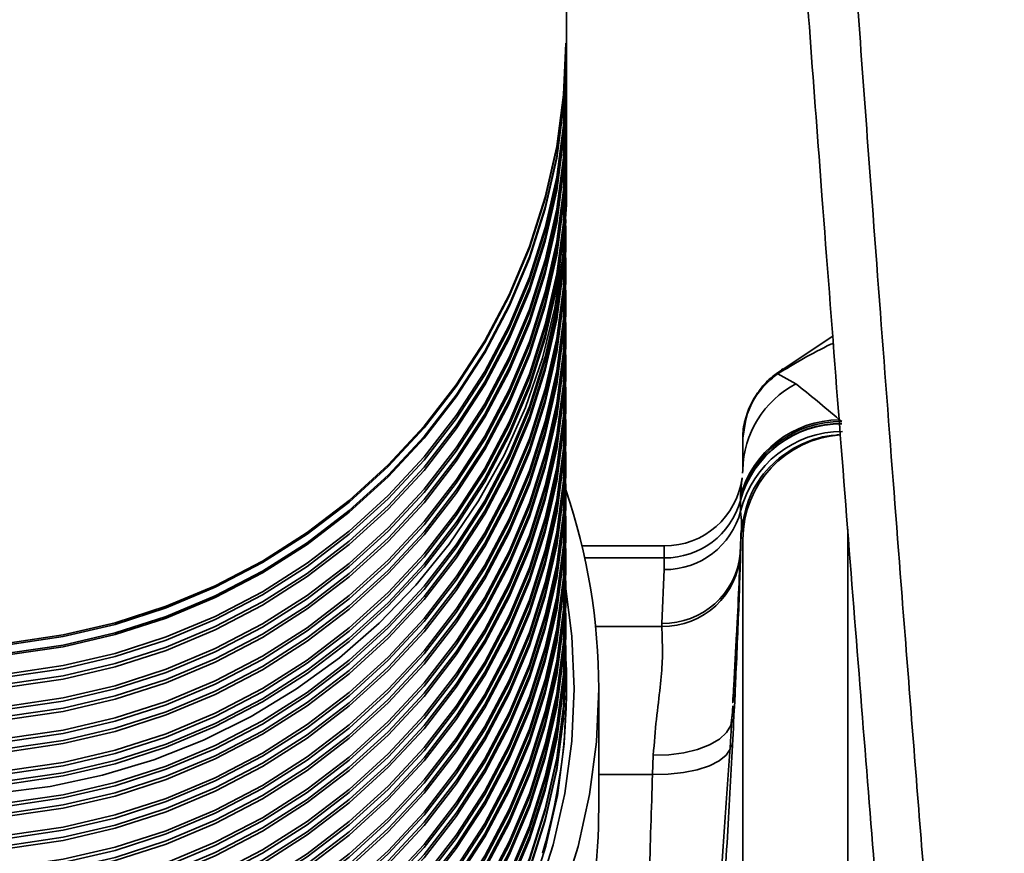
# Model space of a CAD drawing. Header units: millimetres. Extents: x -10540 to 6039, y -7467 to 6433.
# Tile 56 of 179: x -8491 to -8416, y 1154 to 1218. Entities that reach past the tile are written whole.
import ezdxf

# ---------------------------------------------------------------- set-up
doc = ezdxf.new("R2010")
doc.units = ezdxf.units.MM
doc.header["$LTSCALE"] = 8

msp = doc.modelspace()

# ---------------------------------------------------------------- linework, layer by layer
at = {"color": 7, "linetype": 'Continuous', "lineweight": 35}
for p, q in [((-8449.287, 1204.59), (-8449.287, 1245.634)), ((-8449.337, 1201.261), (-8449.343, 1201.98)), ((-8449.337, 1201.014), (-8449.337, 1201.261)), ((-8449.337, 1200.481), (-8449.338, 1200.748)), ((-8449.337, 1200.234), (-8449.337, 1200.481)), ((-8449.337, 1198.797), (-8449.343, 1199.516)), ((-8449.337, 1198.017), (-8449.338, 1198.284)), ((-8449.337, 1198.55), (-8449.337, 1198.797)), ((-8449.337, 1197.77), (-8449.337, 1198.017)), ((-8449.337, 1196.333), (-8449.343, 1197.052)), ((-8449.337, 1196.087), (-8449.337, 1196.333)), ((-8449.337, 1195.553), (-8449.338, 1195.82)), ((-8449.337, 1195.306), (-8449.337, 1195.553)), ((-8449.337, 1193.869), (-8449.343, 1194.588)), ((-8449.337, 1193.623), (-8449.337, 1193.869)), ((-8449.337, 1193.089), (-8449.338, 1193.356)), ((-8449.337, 1192.842), (-8449.337, 1193.089)), ((-8428.985, 1193.54), (-8432.769, 1191.019)), ((-8449.337, 1191.405), (-8449.343, 1192.124)), ((-8449.337, 1191.159), (-8449.337, 1191.405)), ((-8449.337, 1190.625), (-8449.338, 1190.892)), ((-8449.337, 1190.378), (-8449.337, 1190.625)), ((-8433.179, 1190.676), (-8431.789, 1189.904)), ((-8449.337, 1188.941), (-8449.343, 1189.66)), ((-8449.337, 1188.161), (-8449.338, 1188.428)), ((-8449.337, 1188.695), (-8449.337, 1188.941)), ((-8449.337, 1187.914), (-8449.337, 1188.161)), ((-8449.337, 1186.477), (-8449.343, 1187.196)), ((-8428.475, 1187.171), (-8428.277, 1187.03)), ((-8449.337, 1186.231), (-8449.337, 1186.477)), ((-8449.337, 1185.697), (-8449.338, 1185.964)), ((-8449.337, 1185.45), (-8449.337, 1185.697)), ((-8449.337, 1184.013), (-8449.343, 1184.732)), ((-8449.337, 1183.767), (-8449.337, 1184.013)), ((-8449.337, 1183.233), (-8449.338, 1183.5)), ((-8449.337, 1182.987), (-8449.337, 1183.233)), ((-8435.863, 1183.082), (-8435.837, 1183.329)), ((-8435.905, 1182.67), (-8435.898, 1182.734)), ((-8449.337, 1181.549), (-8449.343, 1182.268)), ((-8449.337, 1180.769), (-8449.338, 1181.036)), ((-8449.337, 1181.303), (-8449.337, 1181.549)), ((-8436.027, 1181.049), (-8436.026, 1181.174)), ((-8436.027, 1181.018), (-8436.027, 1181.049)), ((-8436.009, 1180.197), (-8436.027, 1181.018)), ((-8436.026, 1181.174), (-8436.023, 1181.339)), ((-8449.337, 1180.523), (-8449.337, 1180.769)), ((-8435.95, 1179.491), (-8436.009, 1180.197)), ((-8449.337, 1179.085), (-8449.343, 1179.804)), ((-8435.956, 1178.953), (-8435.95, 1179.491)), ((-8449.337, 1178.839), (-8449.337, 1179.085)), ((-8427.837, 1178.822), (-8427.837, 1146.043)), ((-8449.337, 1178.305), (-8449.338, 1178.572)), ((-8449.337, 1178.059), (-8449.337, 1178.305)), ((-8435.837, 1141.243), (-8435.837, 1178.043)), ((-8449.337, 1176.621), (-8449.343, 1177.34)), ((-8441.837, 1177.538), (-8448.118, 1177.538)), ((-8441.837, 1176.624), (-8441.837, 1177.538)), ((-8449.337, 1176.375), (-8449.337, 1176.621)), ((-8441.837, 1176.624), (-8447.91, 1176.624)), ((-8441.837, 1175.734), (-8441.837, 1176.624)), ((-8449.337, 1175.841), (-8449.338, 1176.108)), ((-8449.337, 1175.595), (-8449.337, 1175.841)), ((-8442.012, 1171.629), (-8441.837, 1175.734)), ((-8449.337, 1174.157), (-8449.343, 1174.876)), ((-8449.337, 1173.911), (-8449.337, 1174.157)), ((-8449.337, 1173.377), (-8449.338, 1173.644)), ((-8449.337, 1173.131), (-8449.337, 1173.377)), ((-8449.337, 1171.693), (-8449.343, 1172.412)), ((-8449.337, 1170.913), (-8449.338, 1171.18)), ((-8449.337, 1171.447), (-8449.337, 1171.693)), ((-8447.078, 1171.391), (-8442.026, 1171.391)), ((-8442.026, 1171.391), (-8442.012, 1171.629)), ((-8449.337, 1170.667), (-8449.337, 1170.913)), ((-8449.337, 1169.229), (-8449.343, 1169.948)), ((-8449.337, 1169.106), (-8449.337, 1169.229)), ((-8449.337, 1168.449), (-8449.338, 1168.778)), ((-8449.337, 1168.326), (-8449.337, 1168.449)), ((-8449.287, 1166.396), (-8449.287, 1166.805)), ((-8446.837, 1157.525), (-8446.837, 1166.642)), ((-8436.438, 1166.236), (-8436.486, 1165.243)), ((-8436.614, 1165.323), (-8436.668, 1164.557)), ((-8436.486, 1165.243), (-8436.497, 1164.996)), ((-8436.682, 1164.53), (-8436.693, 1164.303)), ((-8442.734, 1160.095), (-8442.673, 1161.578)), ((-8442.734, 1160.095), (-8446.837, 1160.095))]:
    msp.add_line(p, q, dxfattribs=at)
at = {"color": 7, "linetype": 'Continuous', "lineweight": 35, "flags": 128}
for points in [[(-8491.737, 1170.152), (-8487.696, 1170.747), (-8483.723, 1171.675), (-8479.847, 1172.932), (-8476.096, 1174.506), (-8472.5, 1176.388), (-8469.083, 1178.562), (-8465.872, 1181.012), (-8462.89, 1183.722), (-8460.16, 1186.669), (-8457.701, 1189.833), (-8455.532, 1193.19), (-8453.668, 1196.716), (-8452.125, 1200.383), (-8450.912, 1204.166), (-8450.039, 1208.036), (-8449.513, 1211.964), (-8449.337, 1215.921), (-8449.337, 1215.921)], [(-8491.737, 1170.029), (-8487.696, 1170.623), (-8483.723, 1171.552), (-8479.847, 1172.809), (-8476.096, 1174.383), (-8472.5, 1176.265), (-8469.083, 1178.439), (-8465.872, 1180.889), (-8462.89, 1183.598), (-8460.16, 1186.546), (-8457.701, 1189.71), (-8455.532, 1193.067), (-8453.668, 1196.593), (-8452.125, 1200.26), (-8450.912, 1204.043), (-8450.039, 1207.913), (-8449.513, 1211.841), (-8449.337, 1215.798), (-8449.337, 1215.798)], [(-8491.737, 1169.372), (-8487.696, 1169.966), (-8483.723, 1170.895), (-8479.847, 1172.152), (-8476.096, 1173.726), (-8472.5, 1175.608), (-8469.083, 1177.782), (-8465.872, 1180.232), (-8462.89, 1182.941), (-8460.16, 1185.889), (-8457.701, 1189.053), (-8455.532, 1192.41), (-8453.668, 1195.936), (-8452.125, 1199.603), (-8450.912, 1203.386), (-8450.039, 1207.256), (-8449.513, 1211.184), (-8449.337, 1215.141), (-8449.337, 1215.141)], [(-8491.737, 1169.249), (-8487.696, 1169.843), (-8483.723, 1170.772), (-8479.847, 1172.028), (-8476.096, 1173.603), (-8472.5, 1175.484), (-8469.083, 1177.658), (-8465.872, 1180.109), (-8462.89, 1182.818), (-8460.16, 1185.766), (-8457.701, 1188.93), (-8455.532, 1192.287), (-8453.668, 1195.812), (-8452.125, 1199.48), (-8450.912, 1203.263), (-8450.039, 1207.133), (-8449.513, 1211.061), (-8449.337, 1215.018), (-8449.337, 1215.018)], [(-8491.737, 1167.811), (-8487.696, 1168.406), (-8483.723, 1169.335), (-8479.847, 1170.591), (-8476.096, 1172.166), (-8472.5, 1174.047), (-8469.083, 1176.221), (-8465.872, 1178.672), (-8462.89, 1181.381), (-8460.16, 1184.328), (-8457.701, 1187.492), (-8455.532, 1190.849), (-8453.668, 1194.375), (-8452.125, 1198.043), (-8450.912, 1201.825), (-8450.039, 1205.695), (-8449.513, 1209.623), (-8449.337, 1213.581), (-8449.337, 1213.581)], [(-8491.737, 1167.565), (-8487.696, 1168.159), (-8483.723, 1169.088), (-8479.847, 1170.345), (-8476.096, 1171.919), (-8472.5, 1173.801), (-8469.083, 1175.975), (-8465.872, 1178.425), (-8462.89, 1181.134), (-8460.16, 1184.082), (-8457.701, 1187.246), (-8455.532, 1190.603), (-8453.668, 1194.129), (-8452.125, 1197.796), (-8450.912, 1201.579), (-8450.039, 1205.449), (-8449.513, 1209.377), (-8449.337, 1213.334), (-8449.337, 1213.334)], [(-8491.737, 1167.031), (-8487.696, 1167.626), (-8483.723, 1168.554), (-8479.847, 1169.811), (-8476.096, 1171.386), (-8472.5, 1173.267), (-8469.083, 1175.441), (-8465.872, 1177.892), (-8462.89, 1180.601), (-8460.16, 1183.548), (-8457.701, 1186.712), (-8455.532, 1190.069), (-8453.668, 1193.595), (-8452.125, 1197.262), (-8450.912, 1201.045), (-8450.039, 1204.915), (-8449.513, 1208.843), (-8449.337, 1212.801), (-8449.337, 1212.801)], [(-8491.737, 1166.785), (-8487.696, 1167.379), (-8483.723, 1168.308), (-8479.847, 1169.564), (-8476.096, 1171.139), (-8472.5, 1173.02), (-8469.083, 1175.195), (-8465.872, 1177.645), (-8462.89, 1180.354), (-8460.16, 1183.302), (-8457.701, 1186.466), (-8455.532, 1189.823), (-8453.668, 1193.348), (-8452.125, 1197.016), (-8450.912, 1200.799), (-8450.039, 1204.669), (-8449.513, 1208.597), (-8449.337, 1212.554), (-8449.337, 1212.554)], [(-8491.737, 1165.347), (-8487.696, 1165.942), (-8483.723, 1166.871), (-8479.847, 1168.127), (-8476.096, 1169.702), (-8472.5, 1171.583), (-8469.083, 1173.757), (-8465.872, 1176.208), (-8462.89, 1178.917), (-8460.16, 1181.864), (-8457.701, 1185.028), (-8455.532, 1188.386), (-8453.668, 1191.911), (-8452.125, 1195.579), (-8450.912, 1199.361), (-8450.039, 1203.231), (-8449.513, 1207.159), (-8449.337, 1211.117), (-8449.337, 1211.117)], [(-8491.737, 1165.101), (-8487.696, 1165.695), (-8483.723, 1166.624), (-8479.847, 1167.881), (-8476.096, 1169.455), (-8472.5, 1171.337), (-8469.083, 1173.511), (-8465.872, 1175.961), (-8462.89, 1178.67), (-8460.16, 1181.618), (-8457.701, 1184.782), (-8455.532, 1188.139), (-8453.668, 1191.665), (-8452.125, 1195.332), (-8450.912, 1199.115), (-8450.039, 1202.985), (-8449.513, 1206.913), (-8449.337, 1210.87), (-8449.337, 1210.87)], [(-8491.737, 1164.567), (-8487.696, 1165.162), (-8483.723, 1166.09), (-8479.847, 1167.347), (-8476.096, 1168.922), (-8472.5, 1170.803), (-8469.083, 1172.977), (-8465.872, 1175.428), (-8462.89, 1178.137), (-8460.16, 1181.084), (-8457.701, 1184.248), (-8455.532, 1187.605), (-8453.668, 1191.131), (-8452.125, 1194.799), (-8450.912, 1198.581), (-8450.039, 1202.451), (-8449.513, 1206.379), (-8449.337, 1210.337), (-8449.337, 1210.337)], [(-8491.737, 1164.321), (-8487.696, 1164.915), (-8483.723, 1165.844), (-8479.847, 1167.1), (-8476.096, 1168.675), (-8472.5, 1170.557), (-8469.083, 1172.731), (-8465.872, 1175.181), (-8462.89, 1177.89), (-8460.16, 1180.838), (-8457.701, 1184.002), (-8455.532, 1187.359), (-8453.668, 1190.884), (-8452.125, 1194.552), (-8450.912, 1198.335), (-8450.039, 1202.205), (-8449.513, 1206.133), (-8449.337, 1210.09), (-8449.337, 1210.09)], [(-8491.737, 1162.883), (-8487.696, 1163.478), (-8483.723, 1164.407), (-8479.847, 1165.663), (-8476.096, 1167.238), (-8472.5, 1169.119), (-8469.083, 1171.293), (-8465.872, 1173.744), (-8462.89, 1176.453), (-8460.16, 1179.4), (-8457.701, 1182.564), (-8455.532, 1185.922), (-8453.668, 1189.447), (-8452.125, 1193.115), (-8450.912, 1196.897), (-8450.039, 1200.767), (-8449.513, 1204.695), (-8449.337, 1208.653), (-8449.337, 1208.653)], [(-8491.737, 1162.637), (-8487.696, 1163.231), (-8483.723, 1164.16), (-8479.847, 1165.417), (-8476.096, 1166.991), (-8472.5, 1168.873), (-8469.083, 1171.047), (-8465.872, 1173.497), (-8462.89, 1176.206), (-8460.16, 1179.154), (-8457.701, 1182.318), (-8455.532, 1185.675), (-8453.668, 1189.201), (-8452.125, 1192.868), (-8450.912, 1196.651), (-8450.039, 1200.521), (-8449.513, 1204.449), (-8449.337, 1208.406), (-8449.337, 1208.406)], [(-8491.737, 1162.103), (-8487.696, 1162.698), (-8483.723, 1163.626), (-8479.847, 1164.883), (-8476.096, 1166.458), (-8472.5, 1168.339), (-8469.083, 1170.513), (-8465.872, 1172.964), (-8462.89, 1175.673), (-8460.16, 1178.62), (-8457.701, 1181.784), (-8455.532, 1185.141), (-8453.668, 1188.667), (-8452.125, 1192.335), (-8450.912, 1196.117), (-8450.039, 1199.987), (-8449.513, 1203.915), (-8449.337, 1207.873), (-8449.337, 1207.873)], [(-8491.737, 1161.857), (-8487.696, 1162.451), (-8483.723, 1163.38), (-8479.847, 1164.637), (-8476.096, 1166.211), (-8472.5, 1168.093), (-8469.083, 1170.267), (-8465.872, 1172.717), (-8462.89, 1175.426), (-8460.16, 1178.374), (-8457.701, 1181.538), (-8455.532, 1184.895), (-8453.668, 1188.42), (-8452.125, 1192.088), (-8450.912, 1195.871), (-8450.039, 1199.741), (-8449.513, 1203.669), (-8449.337, 1207.626), (-8449.337, 1207.626)], [(-8491.737, 1160.419), (-8487.696, 1161.014), (-8483.723, 1161.943), (-8479.847, 1163.199), (-8476.096, 1164.774), (-8472.5, 1166.655), (-8469.083, 1168.829), (-8465.872, 1171.28), (-8462.89, 1173.989), (-8460.16, 1176.936), (-8457.701, 1180.1), (-8455.532, 1183.458), (-8453.668, 1186.983), (-8452.125, 1190.651), (-8450.912, 1194.433), (-8450.039, 1198.303), (-8449.513, 1202.231), (-8449.337, 1206.189), (-8449.337, 1206.189)], [(-8491.737, 1160.173), (-8487.696, 1160.767), (-8483.723, 1161.696), (-8479.847, 1162.953), (-8476.096, 1164.527), (-8472.5, 1166.409), (-8469.083, 1168.583), (-8465.872, 1171.033), (-8462.89, 1173.742), (-8460.16, 1176.69), (-8457.701, 1179.854), (-8455.532, 1183.211), (-8453.668, 1186.737), (-8452.125, 1190.404), (-8450.912, 1194.187), (-8450.039, 1198.057), (-8449.513, 1201.985), (-8449.337, 1205.942), (-8449.337, 1205.942)], [(-8491.737, 1159.639), (-8487.696, 1160.234), (-8483.723, 1161.163), (-8479.847, 1162.419), (-8476.096, 1163.994), (-8472.5, 1165.875), (-8469.083, 1168.049), (-8465.872, 1170.5), (-8462.89, 1173.209), (-8460.16, 1176.156), (-8457.701, 1179.32), (-8455.532, 1182.677), (-8453.668, 1186.203), (-8452.125, 1189.871), (-8450.912, 1193.653), (-8450.039, 1197.523), (-8449.513, 1201.451), (-8449.337, 1205.409), (-8449.337, 1205.409)], [(-8491.737, 1159.393), (-8487.696, 1159.987), (-8483.723, 1160.916), (-8479.847, 1162.173), (-8476.096, 1163.747), (-8472.5, 1165.629), (-8469.083, 1167.803), (-8465.872, 1170.253), (-8462.89, 1172.962), (-8460.16, 1175.91), (-8457.701, 1179.074), (-8455.532, 1182.431), (-8453.668, 1185.957), (-8452.125, 1189.624), (-8450.912, 1193.407), (-8450.039, 1197.277), (-8449.513, 1201.205), (-8449.337, 1205.162), (-8449.337, 1205.162)], [(-8496.837, 1158.506), (-8492.75, 1158.677), (-8488.692, 1159.187), (-8484.695, 1160.034), (-8480.788, 1161.21), (-8477, 1162.708), (-8473.358, 1164.516), (-8469.891, 1166.62), (-8466.622, 1169.006), (-8463.578, 1171.655), (-8460.78, 1174.548), (-8458.249, 1177.663), (-8456.003, 1180.978), (-8454.06, 1184.467), (-8452.433, 1188.106), (-8451.136, 1191.866), (-8450.176, 1195.721), (-8449.562, 1199.641), (-8449.298, 1203.598), (-8449.287, 1204.59)], [(-8491.737, 1156.929), (-8487.696, 1157.523), (-8483.723, 1158.452), (-8479.847, 1159.709), (-8476.096, 1161.283), (-8472.5, 1163.165), (-8469.083, 1165.339), (-8465.872, 1167.789), (-8462.89, 1170.498), (-8460.16, 1173.446), (-8457.701, 1176.61), (-8455.532, 1179.967), (-8453.668, 1183.493), (-8452.125, 1187.16), (-8450.912, 1190.943), (-8450.039, 1194.813), (-8449.513, 1198.741), (-8449.338, 1202.464)], [(-8491.737, 1157.175), (-8487.696, 1157.77), (-8483.723, 1158.699), (-8479.847, 1159.955), (-8476.096, 1161.53), (-8472.5, 1163.411), (-8469.083, 1165.585), (-8465.872, 1168.036), (-8462.89, 1170.745), (-8460.16, 1173.692), (-8457.701, 1176.856), (-8455.532, 1180.213), (-8453.668, 1183.739), (-8452.125, 1187.407), (-8450.912, 1191.189), (-8450.039, 1195.059), (-8449.513, 1198.987), (-8449.34, 1202.411)], [(-8491.737, 1157.709), (-8487.696, 1158.303), (-8483.723, 1159.232), (-8479.847, 1160.489), (-8476.096, 1162.063), (-8472.5, 1163.945), (-8469.083, 1166.119), (-8465.872, 1168.569), (-8462.89, 1171.278), (-8460.16, 1174.226), (-8457.701, 1177.39), (-8455.532, 1180.747), (-8453.668, 1184.273), (-8452.125, 1187.94), (-8450.912, 1191.723), (-8450.039, 1195.593), (-8449.513, 1199.521), (-8449.362, 1201.98)], [(-8491.737, 1157.955), (-8487.696, 1158.55), (-8483.723, 1159.479), (-8479.847, 1160.735), (-8476.096, 1162.31), (-8472.5, 1164.191), (-8469.083, 1166.365), (-8465.872, 1168.816), (-8462.89, 1171.525), (-8460.16, 1174.472), (-8457.701, 1177.636), (-8455.532, 1180.994), (-8453.668, 1184.519), (-8452.125, 1188.187), (-8450.912, 1191.969), (-8450.039, 1195.839), (-8449.513, 1199.767), (-8449.389, 1201.577)], [(-8491.737, 1155.492), (-8487.696, 1156.086), (-8483.723, 1157.015), (-8479.847, 1158.271), (-8476.096, 1159.846), (-8472.5, 1161.727), (-8469.083, 1163.901), (-8465.872, 1166.352), (-8462.89, 1169.061), (-8460.16, 1172.008), (-8457.701, 1175.172), (-8455.532, 1178.53), (-8453.668, 1182.055), (-8452.125, 1185.723), (-8450.912, 1189.506), (-8450.039, 1193.375), (-8449.513, 1197.303), (-8449.337, 1201.261), (-8449.337, 1201.261)], [(-8491.737, 1155.245), (-8487.696, 1155.839), (-8483.723, 1156.768), (-8479.847, 1158.025), (-8476.096, 1159.599), (-8472.5, 1161.481), (-8469.083, 1163.655), (-8465.872, 1166.105), (-8462.89, 1168.815), (-8460.16, 1171.762), (-8457.701, 1174.926), (-8455.532, 1178.283), (-8453.668, 1181.809), (-8452.125, 1185.476), (-8450.912, 1189.259), (-8450.039, 1193.129), (-8449.513, 1197.057), (-8449.337, 1201.014), (-8449.337, 1201.014)], [(-8491.737, 1154.711), (-8487.696, 1155.306), (-8483.723, 1156.235), (-8479.847, 1157.491), (-8476.096, 1159.066), (-8472.5, 1160.947), (-8469.083, 1163.121), (-8465.872, 1165.572), (-8462.89, 1168.281), (-8460.16, 1171.228), (-8457.701, 1174.392), (-8455.532, 1177.749), (-8453.668, 1181.275), (-8452.125, 1184.943), (-8450.912, 1188.725), (-8450.039, 1192.595), (-8449.513, 1196.523), (-8449.337, 1200.481), (-8449.337, 1200.481)], [(-8491.737, 1154.465), (-8487.696, 1155.059), (-8483.723, 1155.988), (-8479.847, 1157.245), (-8476.096, 1158.819), (-8472.5, 1160.701), (-8469.083, 1162.875), (-8465.872, 1165.325), (-8462.89, 1168.034), (-8460.16, 1170.982), (-8457.701, 1174.146), (-8455.532, 1177.503), (-8453.668, 1181.029), (-8452.125, 1184.696), (-8450.912, 1188.479), (-8450.039, 1192.349), (-8449.513, 1196.277), (-8449.337, 1200.234), (-8449.337, 1200.234)], [(-8491.737, 1153.028), (-8487.696, 1153.622), (-8483.723, 1154.551), (-8479.847, 1155.807), (-8476.096, 1157.382), (-8472.5, 1159.263), (-8469.083, 1161.437), (-8465.872, 1163.888), (-8462.89, 1166.597), (-8460.16, 1169.544), (-8457.701, 1172.708), (-8455.532, 1176.066), (-8453.668, 1179.591), (-8452.125, 1183.259), (-8450.912, 1187.042), (-8450.039, 1190.911), (-8449.513, 1194.839), (-8449.337, 1198.797), (-8449.337, 1198.797)], [(-8491.737, 1152.781), (-8487.696, 1153.376), (-8483.723, 1154.304), (-8479.847, 1155.561), (-8476.096, 1157.136), (-8472.5, 1159.017), (-8469.083, 1161.191), (-8465.872, 1163.641), (-8462.89, 1166.351), (-8460.16, 1169.298), (-8457.701, 1172.462), (-8455.532, 1175.819), (-8453.668, 1179.345), (-8452.125, 1183.012), (-8450.912, 1186.795), (-8450.039, 1190.665), (-8449.513, 1194.593), (-8449.337, 1198.55), (-8449.337, 1198.55)], [(-8491.737, 1152.247), (-8487.696, 1152.842), (-8483.723, 1153.771), (-8479.847, 1155.027), (-8476.096, 1156.602), (-8472.5, 1158.483), (-8469.083, 1160.657), (-8465.872, 1163.108), (-8462.89, 1165.817), (-8460.16, 1168.764), (-8457.701, 1171.928), (-8455.532, 1175.286), (-8453.668, 1178.811), (-8452.125, 1182.479), (-8450.912, 1186.261), (-8450.039, 1190.131), (-8449.513, 1194.059), (-8449.337, 1198.017), (-8449.337, 1198.017)], [(-8491.737, 1152.001), (-8487.696, 1152.595), (-8483.723, 1153.524), (-8479.847, 1154.781), (-8476.096, 1156.355), (-8472.5, 1158.237), (-8469.083, 1160.411), (-8465.872, 1162.861), (-8462.89, 1165.57), (-8460.16, 1168.518), (-8457.701, 1171.682), (-8455.532, 1175.039), (-8453.668, 1178.565), (-8452.125, 1182.232), (-8450.912, 1186.015), (-8450.039, 1189.885), (-8449.513, 1193.813), (-8449.337, 1197.77), (-8449.337, 1197.77)], [(-8491.737, 1150.564), (-8487.696, 1151.158), (-8483.723, 1152.087), (-8479.847, 1153.343), (-8476.096, 1154.918), (-8472.5, 1156.799), (-8469.083, 1158.973), (-8465.872, 1161.424), (-8462.89, 1164.133), (-8460.16, 1167.08), (-8457.701, 1170.244), (-8455.532, 1173.602), (-8453.668, 1177.127), (-8452.125, 1180.795), (-8450.912, 1184.578), (-8450.039, 1188.447), (-8449.513, 1192.375), (-8449.337, 1196.333), (-8449.337, 1196.333)], [(-8491.737, 1150.317), (-8487.696, 1150.912), (-8483.723, 1151.84), (-8479.847, 1153.097), (-8476.096, 1154.672), (-8472.5, 1156.553), (-8469.083, 1158.727), (-8465.872, 1161.178), (-8462.89, 1163.887), (-8460.16, 1166.834), (-8457.701, 1169.998), (-8455.532, 1173.355), (-8453.668, 1176.881), (-8452.125, 1180.548), (-8450.912, 1184.331), (-8450.039, 1188.201), (-8449.513, 1192.129), (-8449.337, 1196.087), (-8449.337, 1196.087)], [(-8491.737, 1149.783), (-8487.696, 1150.378), (-8483.723, 1151.307), (-8479.847, 1152.563), (-8476.096, 1154.138), (-8472.5, 1156.019), (-8469.083, 1158.193), (-8465.872, 1160.644), (-8462.89, 1163.353), (-8460.16, 1166.3), (-8457.701, 1169.464), (-8455.532, 1172.822), (-8453.668, 1176.347), (-8452.125, 1180.015), (-8450.912, 1183.797), (-8450.039, 1187.667), (-8449.513, 1191.595), (-8449.337, 1195.553), (-8449.337, 1195.553)], [(-8491.737, 1149.537), (-8487.696, 1150.131), (-8483.723, 1151.06), (-8479.847, 1152.317), (-8476.096, 1153.891), (-8472.5, 1155.773), (-8469.083, 1157.947), (-8465.872, 1160.397), (-8462.89, 1163.106), (-8460.16, 1166.054), (-8457.701, 1169.218), (-8455.532, 1172.575), (-8453.668, 1176.101), (-8452.125, 1179.768), (-8450.912, 1183.551), (-8450.039, 1187.421), (-8449.513, 1191.349), (-8449.337, 1195.306), (-8449.337, 1195.306)], [(-8491.737, 1148.1), (-8487.696, 1148.694), (-8483.723, 1149.623), (-8479.847, 1150.879), (-8476.096, 1152.454), (-8472.5, 1154.335), (-8469.083, 1156.509), (-8465.872, 1158.96), (-8462.89, 1161.669), (-8460.16, 1164.616), (-8457.701, 1167.781), (-8455.532, 1171.138), (-8453.668, 1174.663), (-8452.125, 1178.331), (-8450.912, 1182.114), (-8450.039, 1185.983), (-8449.513, 1189.912), (-8449.337, 1193.869), (-8449.337, 1193.869)], [(-8491.737, 1147.853), (-8487.696, 1148.448), (-8483.723, 1149.376), (-8479.847, 1150.633), (-8476.096, 1152.208), (-8472.5, 1154.089), (-8469.083, 1156.263), (-8465.872, 1158.714), (-8462.89, 1161.423), (-8460.16, 1164.37), (-8457.701, 1167.534), (-8455.532, 1170.891), (-8453.668, 1174.417), (-8452.125, 1178.085), (-8450.912, 1181.867), (-8450.039, 1185.737), (-8449.513, 1189.665), (-8449.337, 1193.623), (-8449.337, 1193.623)], [(-8491.737, 1147.319), (-8487.696, 1147.914), (-8483.723, 1148.843), (-8479.847, 1150.099), (-8476.096, 1151.674), (-8472.5, 1153.555), (-8469.083, 1155.729), (-8465.872, 1158.18), (-8462.89, 1160.889), (-8460.16, 1163.836), (-8457.701, 1167), (-8455.532, 1170.358), (-8453.668, 1173.883), (-8452.125, 1177.551), (-8450.912, 1181.333), (-8450.039, 1185.203), (-8449.513, 1189.131), (-8449.337, 1193.089), (-8449.337, 1193.089)], [(-8491.737, 1147.073), (-8487.696, 1147.667), (-8483.723, 1148.596), (-8479.847, 1149.853), (-8476.096, 1151.427), (-8472.5, 1153.309), (-8469.083, 1155.483), (-8465.872, 1157.933), (-8462.89, 1160.642), (-8460.16, 1163.59), (-8457.701, 1166.754), (-8455.532, 1170.111), (-8453.668, 1173.637), (-8452.125, 1177.304), (-8450.912, 1181.087), (-8450.039, 1184.957), (-8449.513, 1188.885), (-8449.337, 1192.842), (-8449.337, 1192.842)], [(-8491.737, 1145.636), (-8487.696, 1146.23), (-8483.723, 1147.159), (-8479.847, 1148.415), (-8476.096, 1149.99), (-8472.5, 1151.871), (-8469.083, 1154.045), (-8465.872, 1156.496), (-8462.89, 1159.205), (-8460.16, 1162.153), (-8457.701, 1165.317), (-8455.532, 1168.674), (-8453.668, 1172.199), (-8452.125, 1175.867), (-8450.912, 1179.65), (-8450.039, 1183.519), (-8449.513, 1187.448), (-8449.337, 1191.405), (-8449.337, 1191.405)], [(-8491.737, 1145.389), (-8487.696, 1145.984), (-8483.723, 1146.912), (-8479.847, 1148.169), (-8476.096, 1149.744), (-8472.5, 1151.625), (-8469.083, 1153.799), (-8465.872, 1156.25), (-8462.89, 1158.959), (-8460.16, 1161.906), (-8457.701, 1165.07), (-8455.532, 1168.427), (-8453.668, 1171.953), (-8452.125, 1175.621), (-8450.912, 1179.403), (-8450.039, 1183.273), (-8449.513, 1187.201), (-8449.337, 1191.159), (-8449.337, 1191.159)], [(-8491.737, 1144.855), (-8487.696, 1145.45), (-8483.723, 1146.379), (-8479.847, 1147.635), (-8476.096, 1149.21), (-8472.5, 1151.091), (-8469.083, 1153.265), (-8465.872, 1155.716), (-8462.89, 1158.425), (-8460.16, 1161.372), (-8457.701, 1164.536), (-8455.532, 1167.894), (-8453.668, 1171.419), (-8452.125, 1175.087), (-8450.912, 1178.869), (-8450.039, 1182.739), (-8449.513, 1186.667), (-8449.337, 1190.625), (-8449.337, 1190.625)], [(-8491.737, 1144.609), (-8487.696, 1145.203), (-8483.723, 1146.132), (-8479.847, 1147.389), (-8476.096, 1148.963), (-8472.5, 1150.845), (-8469.083, 1153.019), (-8465.872, 1155.469), (-8462.89, 1158.178), (-8460.16, 1161.126), (-8457.701, 1164.29), (-8455.532, 1167.647), (-8453.668, 1171.173), (-8452.125, 1174.84), (-8450.912, 1178.623), (-8450.039, 1182.493), (-8449.513, 1186.421), (-8449.337, 1190.378), (-8449.337, 1190.378)], [(-8491.737, 1143.172), (-8487.696, 1143.766), (-8483.723, 1144.695), (-8479.847, 1145.951), (-8476.096, 1147.526), (-8472.5, 1149.407), (-8469.083, 1151.581), (-8465.872, 1154.032), (-8462.89, 1156.741), (-8460.16, 1159.689), (-8457.701, 1162.853), (-8455.532, 1166.21), (-8453.668, 1169.735), (-8452.125, 1173.403), (-8450.912, 1177.186), (-8450.039, 1181.055), (-8449.513, 1184.984), (-8449.337, 1188.941), (-8449.337, 1188.941)], [(-8491.737, 1142.925), (-8487.696, 1143.52), (-8483.723, 1144.448), (-8479.847, 1145.705), (-8476.096, 1147.28), (-8472.5, 1149.161), (-8469.083, 1151.335), (-8465.872, 1153.786), (-8462.89, 1156.495), (-8460.16, 1159.442), (-8457.701, 1162.606), (-8455.532, 1165.963), (-8453.668, 1169.489), (-8452.125, 1173.157), (-8450.912, 1176.939), (-8450.039, 1180.809), (-8449.513, 1184.737), (-8449.337, 1188.695), (-8449.337, 1188.695)], [(-8491.737, 1142.391), (-8487.696, 1142.986), (-8483.723, 1143.915), (-8479.847, 1145.171), (-8476.096, 1146.746), (-8472.5, 1148.627), (-8469.083, 1150.801), (-8465.872, 1153.252), (-8462.89, 1155.961), (-8460.16, 1158.908), (-8457.701, 1162.072), (-8455.532, 1165.43), (-8453.668, 1168.955), (-8452.125, 1172.623), (-8450.912, 1176.406), (-8450.039, 1180.275), (-8449.513, 1184.203), (-8449.337, 1188.161), (-8449.337, 1188.161)], [(-8491.737, 1142.145), (-8487.696, 1142.739), (-8483.723, 1143.668), (-8479.847, 1144.925), (-8476.096, 1146.499), (-8472.5, 1148.381), (-8469.083, 1150.555), (-8465.872, 1153.005), (-8462.89, 1155.715), (-8460.16, 1158.662), (-8457.701, 1161.826), (-8455.532, 1165.183), (-8453.668, 1168.709), (-8452.125, 1172.376), (-8450.912, 1176.159), (-8450.039, 1180.029), (-8449.513, 1183.957), (-8449.337, 1187.914), (-8449.337, 1187.914)], [(-8491.737, 1140.708), (-8487.696, 1141.302), (-8483.723, 1142.231), (-8479.847, 1143.487), (-8476.096, 1145.062), (-8472.5, 1146.943), (-8469.083, 1149.117), (-8465.872, 1151.568), (-8462.89, 1154.277), (-8460.16, 1157.225), (-8457.701, 1160.389), (-8455.532, 1163.746), (-8453.668, 1167.271), (-8452.125, 1170.939), (-8450.912, 1174.722), (-8450.039, 1178.591), (-8449.513, 1182.52), (-8449.337, 1186.477), (-8449.337, 1186.477)], [(-8491.737, 1140.461), (-8487.696, 1141.056), (-8483.723, 1141.985), (-8479.847, 1143.241), (-8476.096, 1144.816), (-8472.5, 1146.697), (-8469.083, 1148.871), (-8465.872, 1151.322), (-8462.89, 1154.031), (-8460.16, 1156.978), (-8457.701, 1160.142), (-8455.532, 1163.499), (-8453.668, 1167.025), (-8452.125, 1170.693), (-8450.912, 1174.475), (-8450.039, 1178.345), (-8449.513, 1182.273), (-8449.337, 1186.231), (-8449.337, 1186.231)], [(-8491.737, 1139.928), (-8487.696, 1140.522), (-8483.723, 1141.451), (-8479.847, 1142.707), (-8476.096, 1144.282), (-8472.5, 1146.163), (-8469.083, 1148.337), (-8465.872, 1150.788), (-8462.89, 1153.497), (-8460.16, 1156.444), (-8457.701, 1159.608), (-8455.532, 1162.966), (-8453.668, 1166.491), (-8452.125, 1170.159), (-8450.912, 1173.942), (-8450.039, 1177.811), (-8449.513, 1181.739), (-8449.337, 1185.697), (-8449.337, 1185.697)], [(-8491.737, 1139.681), (-8487.696, 1140.276), (-8483.723, 1141.204), (-8479.847, 1142.461), (-8476.096, 1144.035), (-8472.5, 1145.917), (-8469.083, 1148.091), (-8465.872, 1150.541), (-8462.89, 1153.251), (-8460.16, 1156.198), (-8457.701, 1159.362), (-8455.532, 1162.719), (-8453.668, 1166.245), (-8452.125, 1169.912), (-8450.912, 1173.695), (-8450.039, 1177.565), (-8449.513, 1181.493), (-8449.337, 1185.45), (-8449.337, 1185.45)], [(-8428.527, 1186.021), (-8429.368, 1185.914), (-8430.538, 1185.608)], [(-8491.737, 1138.244), (-8487.696, 1138.838), (-8483.723, 1139.767), (-8479.847, 1141.023), (-8476.096, 1142.598), (-8472.5, 1144.479), (-8469.083, 1146.653), (-8465.872, 1149.104), (-8462.89, 1151.813), (-8460.16, 1154.761), (-8457.701, 1157.925), (-8455.532, 1161.282), (-8453.668, 1164.807), (-8452.125, 1168.475), (-8450.912, 1172.258), (-8450.039, 1176.127), (-8449.513, 1180.056), (-8449.337, 1184.013), (-8449.337, 1184.013)], [(-8491.737, 1137.997), (-8487.696, 1138.592), (-8483.723, 1139.521), (-8479.847, 1140.777), (-8476.096, 1142.352), (-8472.5, 1144.233), (-8469.083, 1146.407), (-8465.872, 1148.858), (-8462.89, 1151.567), (-8460.16, 1154.514), (-8457.701, 1157.678), (-8455.532, 1161.035), (-8453.668, 1164.561), (-8452.125, 1168.229), (-8450.912, 1172.011), (-8450.039, 1175.881), (-8449.513, 1179.809), (-8449.337, 1183.767), (-8449.337, 1183.767)], [(-8491.737, 1137.464), (-8487.696, 1138.058), (-8483.723, 1138.987), (-8479.847, 1140.243), (-8476.096, 1141.818), (-8472.5, 1143.699), (-8469.083, 1145.873), (-8465.872, 1148.324), (-8462.89, 1151.033), (-8460.16, 1153.98), (-8457.701, 1157.144), (-8455.532, 1160.502), (-8453.668, 1164.027), (-8452.125, 1167.695), (-8450.912, 1171.478), (-8450.039, 1175.347), (-8449.513, 1179.275), (-8449.337, 1183.233), (-8449.337, 1183.233)], [(-8491.737, 1137.217), (-8487.696, 1137.812), (-8483.723, 1138.74), (-8479.847, 1139.997), (-8476.096, 1141.572), (-8472.5, 1143.453), (-8469.083, 1145.627), (-8465.872, 1148.078), (-8462.89, 1150.787), (-8460.16, 1153.734), (-8457.701, 1156.898), (-8455.532, 1160.255), (-8453.668, 1163.781), (-8452.125, 1167.448), (-8450.912, 1171.231), (-8450.039, 1175.101), (-8449.513, 1179.029), (-8449.337, 1182.987), (-8449.337, 1182.987)], [(-8491.737, 1135.78), (-8487.696, 1136.374), (-8483.723, 1137.303), (-8479.847, 1138.559), (-8476.096, 1140.134), (-8472.5, 1142.015), (-8469.083, 1144.189), (-8465.872, 1146.64), (-8462.89, 1149.349), (-8460.16, 1152.297), (-8457.701, 1155.461), (-8455.532, 1158.818), (-8453.668, 1162.343), (-8452.125, 1166.011), (-8450.912, 1169.794), (-8450.039, 1173.664), (-8449.513, 1177.592), (-8449.337, 1181.549), (-8449.337, 1181.549)], [(-8491.737, 1135.533), (-8487.696, 1136.128), (-8483.723, 1137.057), (-8479.847, 1138.313), (-8476.096, 1139.888), (-8472.5, 1141.769), (-8469.083, 1143.943), (-8465.872, 1146.394), (-8462.89, 1149.103), (-8460.16, 1152.05), (-8457.701, 1155.214), (-8455.532, 1158.571), (-8453.668, 1162.097), (-8452.125, 1165.765), (-8450.912, 1169.547), (-8450.039, 1173.417), (-8449.513, 1177.345), (-8449.337, 1181.303), (-8449.337, 1181.303)], [(-8491.737, 1135), (-8487.696, 1135.594), (-8483.723, 1136.523), (-8479.847, 1137.779), (-8476.096, 1139.354), (-8472.5, 1141.235), (-8469.083, 1143.409), (-8465.872, 1145.86), (-8462.89, 1148.569), (-8460.16, 1151.516), (-8457.701, 1154.681), (-8455.532, 1158.038), (-8453.668, 1161.563), (-8452.125, 1165.231), (-8450.912, 1169.014), (-8450.039, 1172.883), (-8449.513, 1176.812), (-8449.337, 1180.769), (-8449.337, 1180.769)], [(-8491.737, 1134.753), (-8487.696, 1135.348), (-8483.723, 1136.276), (-8479.847, 1137.533), (-8476.096, 1139.108), (-8472.5, 1140.989), (-8469.083, 1143.163), (-8465.872, 1145.614), (-8462.89, 1148.323), (-8460.16, 1151.27), (-8457.701, 1154.434), (-8455.532, 1157.791), (-8453.668, 1161.317), (-8452.125, 1164.984), (-8450.912, 1168.767), (-8450.039, 1172.637), (-8449.513, 1176.565), (-8449.337, 1180.523), (-8449.337, 1180.523)], [(-8435.469, 1180.738), (-8435.673, 1180.08), (-8435.918, 1178.591)], [(-8491.737, 1133.316), (-8487.696, 1133.91), (-8483.723, 1134.839), (-8479.847, 1136.095), (-8476.096, 1137.67), (-8472.5, 1139.551), (-8469.083, 1141.725), (-8465.872, 1144.176), (-8462.89, 1146.885), (-8460.16, 1149.833), (-8457.701, 1152.997), (-8455.532, 1156.354), (-8453.668, 1159.879), (-8452.125, 1163.547), (-8450.912, 1167.33), (-8450.039, 1171.2), (-8449.513, 1175.128), (-8449.337, 1179.085), (-8449.337, 1179.085)], [(-8491.737, 1133.069), (-8487.696, 1133.664), (-8483.723, 1134.593), (-8479.847, 1135.849), (-8476.096, 1137.424), (-8472.5, 1139.305), (-8469.083, 1141.479), (-8465.872, 1143.93), (-8462.89, 1146.639), (-8460.16, 1149.586), (-8457.701, 1152.75), (-8455.532, 1156.108), (-8453.668, 1159.633), (-8452.125, 1163.301), (-8450.912, 1167.083), (-8450.039, 1170.953), (-8449.513, 1174.881), (-8449.337, 1178.839), (-8449.337, 1178.839)], [(-8491.737, 1132.536), (-8487.696, 1133.13), (-8483.723, 1134.059), (-8479.847, 1135.315), (-8476.096, 1136.89), (-8472.5, 1138.771), (-8469.083, 1140.945), (-8465.872, 1143.396), (-8462.89, 1146.105), (-8460.16, 1149.053), (-8457.701, 1152.217), (-8455.532, 1155.574), (-8453.668, 1159.099), (-8452.125, 1162.767), (-8450.912, 1166.55), (-8450.039, 1170.419), (-8449.513, 1174.348), (-8449.337, 1178.305), (-8449.337, 1178.305)], [(-8491.737, 1132.289), (-8487.696, 1132.884), (-8483.723, 1133.812), (-8479.847, 1135.069), (-8476.096, 1136.644), (-8472.5, 1138.525), (-8469.083, 1140.699), (-8465.872, 1143.15), (-8462.89, 1145.859), (-8460.16, 1148.806), (-8457.701, 1151.97), (-8455.532, 1155.327), (-8453.668, 1158.853), (-8452.125, 1162.521), (-8450.912, 1166.303), (-8450.039, 1170.173), (-8449.513, 1174.101), (-8449.337, 1178.059), (-8449.337, 1178.059)], [(-8491.737, 1130.852), (-8487.696, 1131.446), (-8483.723, 1132.375), (-8479.847, 1133.631), (-8476.096, 1135.206), (-8472.5, 1137.088), (-8469.083, 1139.262), (-8465.872, 1141.712), (-8462.89, 1144.421), (-8460.16, 1147.369), (-8457.701, 1150.533), (-8455.532, 1153.89), (-8453.668, 1157.415), (-8452.125, 1161.083), (-8450.912, 1164.866), (-8450.039, 1168.736), (-8449.513, 1172.664), (-8449.337, 1176.621), (-8449.337, 1176.621)], [(-8491.737, 1130.605), (-8487.696, 1131.2), (-8483.723, 1132.129), (-8479.847, 1133.385), (-8476.096, 1134.96), (-8472.5, 1136.841), (-8469.083, 1139.015), (-8465.872, 1141.466), (-8462.89, 1144.175), (-8460.16, 1147.122), (-8457.701, 1150.286), (-8455.532, 1153.644), (-8453.668, 1157.169), (-8452.125, 1160.837), (-8450.912, 1164.619), (-8450.039, 1168.489), (-8449.513, 1172.417), (-8449.337, 1176.375), (-8449.337, 1176.375)], [(-8491.737, 1130.072), (-8487.696, 1130.666), (-8483.723, 1131.595), (-8479.847, 1132.851), (-8476.096, 1134.426), (-8472.5, 1136.307), (-8469.083, 1138.481), (-8465.872, 1140.932), (-8462.89, 1143.641), (-8460.16, 1146.589), (-8457.701, 1149.753), (-8455.532, 1153.11), (-8453.668, 1156.635), (-8452.125, 1160.303), (-8450.912, 1164.086), (-8450.039, 1167.955), (-8449.513, 1171.884), (-8449.337, 1175.841), (-8449.337, 1175.841)], [(-8491.737, 1129.825), (-8487.696, 1130.42), (-8483.723, 1131.348), (-8479.847, 1132.605), (-8476.096, 1134.18), (-8472.5, 1136.061), (-8469.083, 1138.235), (-8465.872, 1140.686), (-8462.89, 1143.395), (-8460.16, 1146.342), (-8457.701, 1149.506), (-8455.532, 1152.863), (-8453.668, 1156.389), (-8452.125, 1160.057), (-8450.912, 1163.839), (-8450.039, 1167.709), (-8449.513, 1171.637), (-8449.337, 1175.595), (-8449.337, 1175.595)], [(-8491.737, 1128.388), (-8487.696, 1128.982), (-8483.723, 1129.911), (-8479.847, 1131.168), (-8476.096, 1132.742), (-8472.5, 1134.624), (-8469.083, 1136.798), (-8465.872, 1139.248), (-8462.89, 1141.957), (-8460.16, 1144.905), (-8457.701, 1148.069), (-8455.532, 1151.426), (-8453.668, 1154.951), (-8452.125, 1158.619), (-8450.912, 1162.402), (-8450.039, 1166.272), (-8449.513, 1170.2), (-8449.337, 1174.157), (-8449.337, 1174.157)], [(-8449.357, 1174.265), (-8448.888, 1170.652), (-8448.71, 1166.642)], [(-8491.737, 1128.141), (-8487.696, 1128.736), (-8483.723, 1129.665), (-8479.847, 1130.921), (-8476.096, 1132.496), (-8472.5, 1134.377), (-8469.083, 1136.551), (-8465.872, 1139.002), (-8462.89, 1141.711), (-8460.16, 1144.658), (-8457.701, 1147.822), (-8455.532, 1151.18), (-8453.668, 1154.705), (-8452.125, 1158.373), (-8450.912, 1162.155), (-8450.039, 1166.025), (-8449.513, 1169.953), (-8449.337, 1173.911), (-8449.337, 1173.911)], [(-8491.737, 1127.608), (-8487.696, 1128.202), (-8483.723, 1129.131), (-8479.847, 1130.387), (-8476.096, 1131.962), (-8472.5, 1133.843), (-8469.083, 1136.017), (-8465.872, 1138.468), (-8462.89, 1141.177), (-8460.16, 1144.125), (-8457.701, 1147.289), (-8455.532, 1150.646), (-8453.668, 1154.171), (-8452.125, 1157.839), (-8450.912, 1161.622), (-8450.039, 1165.491), (-8449.513, 1169.42), (-8449.337, 1173.377), (-8449.337, 1173.377)], [(-8491.737, 1127.361), (-8487.696, 1127.956), (-8483.723, 1128.885), (-8479.847, 1130.141), (-8476.096, 1131.716), (-8472.5, 1133.597), (-8469.083, 1135.771), (-8465.872, 1138.222), (-8462.89, 1140.931), (-8460.16, 1143.878), (-8457.701, 1147.042), (-8455.532, 1150.399), (-8453.668, 1153.925), (-8452.125, 1157.593), (-8450.912, 1161.375), (-8450.039, 1165.245), (-8449.513, 1169.173), (-8449.337, 1173.131), (-8449.337, 1173.131)], [(-8491.737, 1125.924), (-8487.696, 1126.518), (-8483.723, 1127.447), (-8479.847, 1128.704), (-8476.096, 1130.278), (-8472.5, 1132.16), (-8469.083, 1134.334), (-8465.872, 1136.784), (-8462.89, 1139.493), (-8460.16, 1142.441), (-8457.701, 1145.605), (-8455.532, 1148.962), (-8453.668, 1152.487), (-8452.125, 1156.155), (-8450.912, 1159.938), (-8450.039, 1163.808), (-8449.513, 1167.736), (-8449.337, 1171.693), (-8449.337, 1171.693)], [(-8491.737, 1125.677), (-8487.696, 1126.272), (-8483.723, 1127.201), (-8479.847, 1128.457), (-8476.096, 1130.032), (-8472.5, 1131.913), (-8469.083, 1134.087), (-8465.872, 1136.538), (-8462.89, 1139.247), (-8460.16, 1142.194), (-8457.701, 1145.358), (-8455.532, 1148.716), (-8453.668, 1152.241), (-8452.125, 1155.909), (-8450.912, 1159.692), (-8450.039, 1163.561), (-8449.513, 1167.489), (-8449.337, 1171.447), (-8449.337, 1171.447)], [(-8491.737, 1125.144), (-8487.696, 1125.738), (-8483.723, 1126.667), (-8479.847, 1127.923), (-8476.096, 1129.498), (-8472.5, 1131.379), (-8469.083, 1133.553), (-8465.872, 1136.004), (-8462.89, 1138.713), (-8460.16, 1141.661), (-8457.701, 1144.825), (-8455.532, 1148.182), (-8453.668, 1151.707), (-8452.125, 1155.375), (-8450.912, 1159.158), (-8450.039, 1163.027), (-8449.513, 1166.956), (-8449.337, 1170.913), (-8449.337, 1170.913)], [(-8491.737, 1124.897), (-8487.696, 1125.492), (-8483.723, 1126.421), (-8479.847, 1127.677), (-8476.096, 1129.252), (-8472.5, 1131.133), (-8469.083, 1133.307), (-8465.872, 1135.758), (-8462.89, 1138.467), (-8460.16, 1141.414), (-8457.701, 1144.578), (-8455.532, 1147.935), (-8453.668, 1151.461), (-8452.125, 1155.129), (-8450.912, 1158.911), (-8450.039, 1162.781), (-8449.513, 1166.709), (-8449.337, 1170.667), (-8449.337, 1170.667)], [(-8491.737, 1123.46), (-8487.696, 1124.054), (-8483.723, 1124.983), (-8479.847, 1126.24), (-8476.096, 1127.814), (-8472.5, 1129.696), (-8469.083, 1131.87), (-8465.872, 1134.32), (-8462.89, 1137.029), (-8460.16, 1139.977), (-8457.701, 1143.141), (-8455.532, 1146.498), (-8453.668, 1150.024), (-8452.125, 1153.691), (-8450.912, 1157.474), (-8450.039, 1161.344), (-8449.513, 1165.272), (-8449.337, 1169.229), (-8449.337, 1169.229)], [(-8491.737, 1123.337), (-8487.696, 1123.931), (-8483.723, 1124.86), (-8479.847, 1126.116), (-8476.096, 1127.691), (-8472.5, 1129.572), (-8469.083, 1131.746), (-8465.872, 1134.197), (-8462.89, 1136.906), (-8460.16, 1139.854), (-8457.701, 1143.018), (-8455.532, 1146.375), (-8453.668, 1149.9), (-8452.125, 1153.568), (-8450.912, 1157.351), (-8450.039, 1161.22), (-8449.513, 1165.149), (-8449.337, 1169.106), (-8449.337, 1169.106)], [(-8491.737, 1122.68), (-8487.696, 1123.274), (-8483.723, 1124.203), (-8479.847, 1125.459), (-8476.096, 1127.034), (-8472.5, 1128.915), (-8469.083, 1131.089), (-8465.872, 1133.54), (-8462.89, 1136.249), (-8460.16, 1139.197), (-8457.701, 1142.361), (-8455.532, 1145.718), (-8453.668, 1149.243), (-8452.125, 1152.911), (-8450.912, 1156.694), (-8450.039, 1160.564), (-8449.513, 1164.492), (-8449.337, 1168.449), (-8449.337, 1168.449)], [(-8491.737, 1122.557), (-8487.696, 1123.151), (-8483.723, 1124.08), (-8479.847, 1125.336), (-8476.096, 1126.911), (-8472.5, 1128.792), (-8469.083, 1130.966), (-8465.872, 1133.417), (-8462.89, 1136.126), (-8460.16, 1139.073), (-8457.701, 1142.237), (-8455.532, 1145.595), (-8453.668, 1149.12), (-8452.125, 1152.788), (-8450.912, 1156.571), (-8450.039, 1160.44), (-8449.513, 1164.368), (-8449.337, 1168.326), (-8449.337, 1168.326)], [(-8448.71, 1166.642), (-8448.888, 1162.632), (-8449.421, 1158.652), (-8450.305, 1154.731), (-8451.534, 1150.899), (-8453.098, 1147.183), (-8454.986, 1143.611), (-8457.184, 1140.209), (-8459.675, 1137.003), (-8462.442, 1134.017), (-8465.463, 1131.272), (-8468.717, 1128.789), (-8472.178, 1126.586), (-8475.822, 1124.68), (-8479.622, 1123.085), (-8483.549, 1121.812), (-8487.575, 1120.87)], [(-8481.386, 1120.555), (-8477.461, 1121.97), (-8473.672, 1123.698), (-8470.046, 1125.727), (-8466.607, 1128.043), (-8463.381, 1130.63), (-8460.389, 1133.47), (-8457.653, 1136.542), (-8455.191, 1139.826), (-8453.022, 1143.297), (-8451.16, 1146.932), (-8449.618, 1150.706), (-8448.408, 1154.591), (-8447.537, 1158.561), (-8447.013, 1162.587), (-8446.837, 1166.642), (-8446.837, 1166.642)], [(-8487.686, 1121.173), (-8483.709, 1122.103), (-8479.829, 1123.361), (-8476.074, 1124.937), (-8472.474, 1126.82), (-8469.054, 1128.997), (-8465.839, 1131.45), (-8462.855, 1134.162), (-8460.121, 1137.112), (-8457.66, 1140.28), (-8455.488, 1143.641), (-8453.623, 1147.17), (-8452.078, 1150.841), (-8450.864, 1154.628), (-8449.99, 1158.502), (-8449.463, 1162.434), (-8449.287, 1166.396), (-8449.287, 1166.396)], [(-8442.673, 1161.578), (-8441.483, 1161.606), (-8440.34, 1161.748), (-8439.29, 1161.999), (-8438.375, 1162.349), (-8437.63, 1162.785), (-8437.087, 1163.288), (-8436.765, 1163.839), (-8436.678, 1164.416)], [(-8442.734, 1160.095), (-8441.53, 1160.115), (-8440.376, 1160.235), (-8439.317, 1160.45), (-8438.397, 1160.751), (-8437.654, 1161.125), (-8437.118, 1161.558), (-8436.809, 1162.031), (-8436.738, 1162.359)]]:
    msp.add_lwpolyline(points, dxfattribs=at)
at = {"color": 7, "linetype": 'Continuous', "lineweight": 35}
for centre, radius, start, end in [((-8432.188, 1190.055), 1.169, 120.94501, 147.9187), ((-8428.333, 1183.242), 7.505, 117.42054, 179.33991), ((-8428.365, 1178.928), 7.95, 89.38572, 164.52453), ((-8428.352, 1179.075), 7.956, 89.45967, 164.69742), ((-8428.382, 1179.25), 7.921, 90.6674, 164.70684), ((-8428.36, 1178.898), 7.955, 89.43039, 164.5458), ((-8428.232, 1178.264), 8.014, 90.0487, 166.04257), ((-8427.837, 1178.043), 8, 94.09007, 180), ((-8441.837, 1183.538), 6, 270, 352.30267), ((-8493.942, 1166.632), 47.104, 0.01282, 18.7965), ((-8441.789, 1182.599), 5.975, 269.5394, 344.65762), ((-8441.788, 1181.706), 5.973, 269.52896, 345.36574), ((-8441.95, 1177.318), 5.927, 269.26211, 356.60679), ((-8441.915, 1177.537), 5.908, 269.05915, 354.39041), ((-8494.031, 1166.807), 44.743, 343.47174, 2.78865), ((-8434.935, 1164.447), 1.743, 152.82116, 181.0205), ((-8434.995, 1164.205), 1.697, 152.24698, 182.10761), ((-8494.125, 1157.564), 47.288, 331.7229, 359.95344)]:
    msp.add_arc(centre, radius, start, end, dxfattribs=at)
for points, knots in [([(-8436.031, 1355.388), (-8436.031, 1355.388), (-8435.746, 1350.612), (-8435.187, 1341.079), (-8434.345, 1326.736), (-8433.455, 1312.177), (-8432.498, 1297.308), (-8431.503, 1282.192), (-8430.456, 1266.666), (-8429.367, 1250.835), (-8428.357, 1236.483), (-8427.461, 1223.985), (-8426.683, 1213.298), (-8425.79, 1201.205), (-8424.788, 1187.878), (-8423.805, 1175.07), (-8422.959, 1164.218), (-8422.244, 1155.154), (-8421.445, 1145.145), (-8420.582, 1134.476), (-8419.777, 1124.663), (-8419.116, 1116.697), (-8418.582, 1110.297), (-8418.018, 1103.584), (-8417.452, 1096.904), (-8416.977, 1091.32), (-8416.627, 1087.236), (-8416.374, 1084.285), (-8416.187, 1082.113), (-8416.048, 1080.492), (-8415.938, 1079.285), (-8415.893, 1078.777), (-8415.895, 1078.777), (-8415.895, 1078.776)], [0, 0, 0, 0, 0, 0.038417, 0.076831, 0.115223, 0.154346, 0.193525, 0.232641, 0.274462, 0.316284, 0.344979, 0.373697, 0.402391, 0.4442, 0.486008, 0.514684, 0.543383, 0.572058, 0.613896, 0.655734, 0.684457, 0.713204, 0.741927, 0.783171, 0.824416, 0.852715, 0.881039, 0.909341, 0.931882, 0.954418, 0.977199, 1, 1, 1, 1]), ([(-8419.921, 1083.247), (-8419.927, 1083.315), (-8419.939, 1083.45), (-8420.035, 1084.544), (-8420.209, 1086.534), (-8420.497, 1089.828), (-8420.922, 1094.717), (-8421.451, 1100.843), (-8422.039, 1107.71), (-8422.663, 1115.06), (-8423.299, 1122.621), (-8423.988, 1130.876), (-8424.722, 1139.768), (-8425.56, 1150.044), (-8426.512, 1161.873), (-8427.578, 1175.341), (-8428.679, 1189.488), (-8429.728, 1203.222), (-8430.712, 1216.354), (-8431.626, 1228.748), (-8432.54, 1241.353), (-8433.447, 1254.084), (-8434.249, 1265.543), (-8434.743, 1272.735), (-8434.944, 1275.66)], [0, 0, 0, 0, 0.038159, 0.076355, 0.114511, 0.167353, 0.220384, 0.27341, 0.326246, 0.36912, 0.412146, 0.455223, 0.49825, 0.541126, 0.5947, 0.648466, 0.702236, 0.755814, 0.798678, 0.841689, 0.884748, 0.927755, 0.970615, 1, 1, 1, 1]), ([(-8433.179, 1190.676), (-8431.875, 1191.464), (-8430.517, 1192.286), (-8429.007, 1192.985), (-8428.945, 1193.013)], [0, 0, 0, 0, 0.959208, 1, 1, 1, 1]), ([(-8432.958, 1190.909), (-8433.112, 1190.811), (-8433.682, 1190.448), (-8434.457, 1189.624), (-8435.244, 1188.46), (-8435.707, 1187.157), (-8435.865, 1186.233), (-8435.835, 1185.769), (-8435.835, 1185.755)], [0, 0, 0, 0, 0.082714, 0.30676, 0.535583, 0.765337, 0.993075, 1, 1, 1, 1]), ([(-8433.179, 1190.676), (-8433.359, 1190.535), (-8434.249, 1189.839), (-8435.509, 1188.223), (-8435.724, 1186.608), (-8435.837, 1185.755)], [0, 0, 0, 0, 0.106863, 0.528414, 1, 1, 1, 1]), ([(-8431.789, 1189.904), (-8431.262, 1189.487), (-8430.207, 1188.651), (-8429.052, 1187.664), (-8428.475, 1187.171)], [0, 0, 0, 0, 0.499568, 1, 1, 1, 1]), ([(-8428.518, 1186.019), (-8428.598, 1186.015), (-8429.573, 1185.971), (-8431.42, 1185.429), (-8433.661, 1183.893), (-8435.329, 1181.687), (-8435.73, 1179.925), (-8435.93, 1179.044)], [0, 0, 0, 0, 0.02195, 0.266622, 0.511142, 0.755569, 1, 1, 1, 1]), ([(-8435.837, 1183.329), (-8435.837, 1183.97), (-8435.837, 1184.856), (-8435.837, 1185.56), (-8435.837, 1185.755)], [0, 0, 0, 0, 0.723262, 1, 1, 1, 1]), ([(-8436.023, 1181.339), (-8435.988, 1181.764), (-8435.946, 1182.281), (-8435.911, 1182.611), (-8435.905, 1182.67)], [0, 0, 0, 0, 0.821219, 1, 1, 1, 1]), ([(-8435.955, 1178.837), (-8436.004, 1177.195), (-8436.104, 1173.897), (-8436.289, 1169.425), (-8436.413, 1166.766), (-8436.438, 1166.236)], [0, 0, 0, 0, 0.442441, 0.888866, 1, 1, 1, 1]), ([(-8436.002, 1178.053), (-8436.002, 1178.062), (-8435.999, 1178.325), (-8435.976, 1178.585), (-8435.955, 1178.837)], [0, 0, 0, 0, 0.03513, 1, 1, 1, 1]), ([(-8435.93, 1179.044), (-8435.936, 1178.996), (-8435.945, 1178.924), (-8435.952, 1178.859), (-8435.955, 1178.837)], [0, 0, 0, 0, 0.659473, 1, 1, 1, 1]), ([(-8436.251, 1172.126), (-8436.196, 1173.297), (-8436.099, 1175.39), (-8436.032, 1177.239), (-8436.002, 1178.053)], [0, 0, 0, 0, 0.5598028, 1, 1, 1, 1]), ([(-8436.613, 1165.569), (-8436.613, 1165.568), (-8436.613, 1165.567), (-8436.613, 1165.565), (-8436.613, 1165.565), (-8436.612, 1165.581), (-8436.606, 1165.68), (-8436.579, 1166.119), (-8436.472, 1167.925), (-8436.356, 1170.035), (-8436.272, 1171.698), (-8436.251, 1172.126)], [0, 0, 0, 0, 0.000309, 0.000691, 0.001337, 0.003367, 0.012748, 0.049975, 0.198674, 0.793671, 1, 1, 1, 1]), ([(-8442.673, 1161.578), (-8442.601, 1162.509), (-8442.453, 1164.397), (-8442.119, 1166.802), (-8441.955, 1168.838), (-8441.989, 1170.456), (-8442.014, 1171.076), (-8442.026, 1171.391)], [0, 0, 0, 0, 0.19443, 0.394431, 0.589805, 0.791237, 1, 1, 1, 1]), ([(-8436.438, 1166.236), (-8436.448, 1166.215), (-8436.549, 1166.002), (-8436.583, 1165.775), (-8436.613, 1165.569)], [0, 0, 0, 0, 0.09716, 1, 1, 1, 1]), ([(-8436.497, 1164.996), (-8436.619, 1162.615), (-8436.862, 1157.839), (-8437.361, 1149.62), (-8437.978, 1140.637), (-8438.734, 1130.915), (-8439.763, 1119.177), (-8441.135, 1105.386), (-8442.436, 1094.868), (-8443.086, 1089.609)], [0, 0, 0, 0, 0.113736, 0.2281359, 0.3558558, 0.4837083, 0.6115211, 0.8057443, 1, 1, 1, 1]), ([(-8438.463, 1141.171), (-8438.458, 1141.221), (-8438.13, 1144.584), (-8437.708, 1149.84), (-8437.167, 1156.885), (-8436.872, 1161.251), (-8436.725, 1163.603), (-8436.691, 1164.143)], [0, 0, 0, 0, 0.0058773, 0.4003415, 0.6612946, 0.9222133, 1, 1, 1, 1]), ([(-8443.031, 1118.982), (-8443.064, 1120.309), (-8443.13, 1122.972), (-8443.213, 1128.399), (-8443.238, 1133.986), (-8443.204, 1139.601), (-8443.133, 1145.215), (-8443.013, 1150.773), (-8442.861, 1156.157), (-8442.776, 1158.782), (-8442.734, 1160.095)], [0, 0, 0, 0, 0.101928, 0.20463, 0.400529, 0.501426, 0.602322, 0.79823, 0.899115, 1, 1, 1, 1])]:
    msp.add_open_spline(points, degree=3, knots=knots, dxfattribs=at)

doc.saveas('drawing.dxf')
